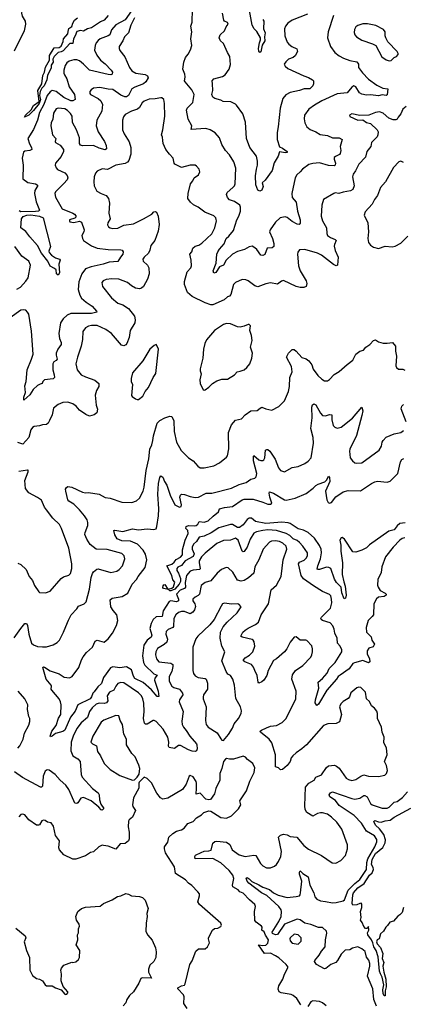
# Model space of a CAD drawing. Extents: x 1995161 to 2088924, y 769148 to 906007.
# Tile 160 of 256: x 2050053 to 2053969, y 796817 to 806870. Entities that reach past the tile are written whole.
import ezdxf

# ---------------------------------------------------------------- set-up
doc = ezdxf.new("R2010")
doc.units = 0

msp = doc.modelspace()

# ---------------------------------------------------------------- linework, layer by layer
at = {"layer": '0CON20XD'}
for points in [[(2049999, 806551), (2050059, 806671), (2050103, 806755), (2050117, 806823), (2050113, 806855), (2050083, 806905), (2050075, 806935), (2050077, 806955), (2050097, 806995), (2050076, 807055), (2049979, 807145)], [(2051217, 806993), (2051131, 806869), (2051033, 806817), (2050989, 806765), (2050973, 806715), (2050956, 806704), (2050875, 806675), (2050855, 806657), (2050835, 806633), (2050822, 806605), (2050818, 806558), (2050839, 806509), (2050879, 806455), (2050925, 806418), (2050988, 806355), (2050999, 806335), (2050997, 806313), (2050983, 806307), (2050955, 806310), (2050765, 806354), (2050706, 806415), (2050665, 806448), (2050635, 806461), (2050605, 806461), (2050559, 806445), (2050535, 806428), (2050517, 806403), (2050505, 806355), (2050504, 806324), (2050509, 806305), (2050535, 806265), (2050559, 806185), (2050613, 806105), (2050621, 806055), (2050595, 806040), (2050575, 806042), (2050504, 806074), (2050425, 806137), (2050385, 806146), (2050365, 806134), (2050335, 806095), (2050298, 806005), (2050255, 805922), (2050236, 805845), (2050193, 805747), (2050135, 805655), (2050153, 805603), (2050174, 805565), (2050176, 805545), (2050158, 805535), (2050105, 805526), (2050093, 805517), (2050079, 805455), (2050090, 805385), (2050086, 805245), (2050135, 805209), (2050215, 805193), (2050233, 805185), (2050237, 805177), (2050207, 805125), (2050204, 805095), (2050221, 805011), (2050254, 804925), (2050244, 804916), (2050215, 804910), (2050065, 804908), (2050047, 804917)], [(2053255, 806912), (2053202, 806745), (2053194, 806685), (2053227, 806597), (2053269, 806535), (2053315, 806500), (2053358, 806478), (2053425, 806453), (2053495, 806440), (2053513, 806415), (2053512, 806382), (2053552, 806328), (2053613, 806263), (2053700, 806200), (2053759, 806169), (2053813, 806163), (2053806, 806104), (2053795, 806097), (2053755, 806102), (2053715, 806091), (2053635, 806101), (2053595, 806099), (2053545, 806109), (2053522, 806122), (2053485, 806184), (2053465, 806194), (2053445, 806181), (2053395, 806122), (2053295, 806111), (2053138, 806042), (2053063, 805997), (2053005, 805955), (2052960, 805895), (2052956, 805856), (2052963, 805815), (2052985, 805776), (2053018, 805748), (2053075, 805726), (2053119, 805699), (2053194, 805686), (2053245, 805664), (2053313, 805663), (2053346, 805645), (2053325, 805575), (2053330, 805535), (2053326, 805504), (2053317, 805493), (2053276, 805474), (2053265, 805462), (2053264, 805445), (2053277, 805405), (2053275, 805385), (2053265, 805379), (2053205, 805380), (2053115, 805407), (2053045, 805402), (2053005, 805392), (2052939, 805345), (2052918, 805315), (2052882, 805285), (2052866, 805255), (2052830, 805095), (2052836, 805055), (2052874, 805005), (2052890, 804915), (2052918, 804825), (2052918, 804792), (2052905, 804780), (2052885, 804783), (2052835, 804808), (2052785, 804850), (2052763, 804857), (2052712, 804848), (2052665, 804801), (2052610, 804725), (2052604, 804705), (2052633, 804635), (2052646, 804584), (2052646, 804554), (2052629, 804541), (2052581, 804538), (2052555, 804471), (2052535, 804462), (2052515, 804466), (2052475, 804522), (2052455, 804541), (2052425, 804556), (2052395, 804552), (2052347, 804523), (2052275, 804504), (2052225, 804477), (2052162, 804415), (2052132, 804365), (2052093, 804347), (2052055, 804290), (2052035, 804283), (2052028, 804305), (2052059, 804385), (2052066, 804475), (2052075, 804500), (2052092, 804528), (2052139, 804581), (2052160, 804635), (2052189, 804661), (2052235, 804718), (2052270, 804825), (2052290, 804865), (2052307, 804915), (2052308, 804955), (2052301, 804975), (2052246, 805015), (2052195, 805030), (2052173, 805055), (2052166, 805084), (2052171, 805105), (2052230, 805155), (2052245, 805173), (2052252, 805195), (2052258, 805355), (2052239, 805419), (2052195, 805491), (2052154, 805535), (2052118, 805595), (2052092, 805665), (2052050, 805715), (2051996, 805746), (2051955, 805758), (2051805, 805750), (2051811, 805785), (2051774, 805854), (2051756, 805945), (2051764, 805965), (2051819, 806025), (2051834, 806105), (2051812, 806155), (2051742, 806235), (2051737, 806245), (2051738, 806262), (2051744, 806286), (2051740, 806315), (2051719, 806365), (2051728, 806435), (2051745, 806485), (2051772, 806518), (2051797, 806563), (2051809, 806605), (2051799, 806675), (2051809, 806745), (2051801, 806805), (2051814, 806845), (2051818, 806975)], [(2052990, 806925), (2052836, 806865), (2052792, 806835), (2052766, 806805), (2052755, 806775), (2052761, 806705), (2052785, 806641), (2052800, 806620), (2052832, 806595), (2052881, 806571), (2052890, 806545), (2052865, 806501), (2052844, 806485), (2052796, 806465), (2052770, 806440), (2052754, 806415), (2052762, 806395), (2052791, 806371), (2052955, 806295), (2053000, 806280), (2053043, 806255), (2053051, 806245), (2053054, 806215), (2053046, 806195), (2053016, 806165), (2052957, 806163), (2052910, 806145), (2052815, 806126), (2052769, 806101), (2052739, 806065), (2052711, 805965), (2052693, 805775), (2052682, 805718), (2052681, 805645), (2052705, 805570), (2052735, 805558), (2052782, 805525), (2052782, 805515), (2052765, 805510), (2052705, 805522), (2052693, 805477), (2052651, 805409), (2052629, 805331), (2052559, 805231), (2052527, 805205), (2052540, 805165), (2052525, 805130), (2052505, 805118), (2052485, 805130), (2052465, 805185), (2052460, 805275), (2052469, 805345), (2052481, 805385), (2052481, 805425), (2052469, 805475), (2052404, 805565), (2052370, 805655), (2052359, 805825), (2052330, 805910), (2052268, 805998), (2052255, 806008), (2052210, 806030), (2052130, 806035), (2052105, 806049), (2052045, 806064), (2052025, 806079), (2052016, 806105), (2052024, 806145), (2052021, 806215), (2052018, 806245), (2052034, 806265), (2052125, 806291), (2052150, 806305), (2052191, 806365), (2052205, 806412), (2052198, 806495), (2052173, 806535), (2052134, 806625), (2052103, 806655), (2052091, 806685), (2052101, 806715), (2052144, 806755), (2052160, 806795), (2052182, 806825), (2052175, 806842), (2052145, 806854), (2052136, 806866), (2052124, 806935)], [(2052535, 806872), (2052547, 806853), (2052543, 806775), (2052560, 806735), (2052551, 806695), (2052554, 806655), (2052530, 806610), (2052515, 806543), (2052505, 806534), (2052495, 806547), (2052491, 806575), (2052500, 806635), (2052512, 806665), (2052512, 806685), (2052475, 806749), (2052446, 806776), (2052426, 806815), (2052398, 806965)], [(2050955, 806912), (2050916, 806865), (2050878, 806848), (2050785, 806786), (2050745, 806777), (2050705, 806753), (2050675, 806760), (2050635, 806748), (2050621, 806705), (2050602, 806675), (2050595, 806628), (2050565, 806626), (2050498, 806552), (2050475, 806540), (2050445, 806534), (2050405, 806495), (2050391, 806465), (2050396, 806435), (2050373, 806407), (2050373, 806377), (2050365, 806355), (2050337, 806303), (2050329, 806255), (2050302, 806195), (2050279, 806171), (2050262, 806138), (2050256, 806096), (2050266, 806055), (2050252, 806015), (2050195, 805942), (2050146, 805894), (2050103, 805873), (2050111, 805895), (2050171, 805949), (2050195, 805995), (2050252, 806035), (2050239, 806145), (2050279, 806215), (2050290, 806300), (2050305, 806335), (2050317, 806385), (2050356, 806455), (2050358, 806505), (2050405, 806583), (2050455, 806585), (2050475, 806598), (2050496, 806646), (2050500, 806675), (2050544, 806725), (2050548, 806748), (2050555, 806780), (2050585, 806800), (2050594, 806835), (2050614, 806865), (2050642, 806888)], [(2051225, 806888), (2051189, 806815), (2051164, 806736), (2051122, 806695), (2051107, 806653), (2051070, 806595), (2051068, 806575), (2051076, 806555), (2051125, 806490)], [(2053825, 806450), (2053845, 806453), (2053875, 806482), (2053900, 806495), (2053917, 806513), (2053918, 806525), (2053906, 806546), (2053812, 806645), (2053790, 806685), (2053784, 806705), (2053783, 806745), (2053768, 806768), (2053690, 806810), (2053605, 806827), (2053555, 806826), (2053505, 806810), (2053485, 806796), (2053471, 806769), (2053468, 806738), (2053474, 806715), (2053490, 806695), (2053545, 806661), (2053654, 806624), (2053688, 806605), (2053750, 806490), (2053795, 806460), (2053825, 806450)], [(2051125, 806490), (2051175, 806380), (2051199, 806349), (2051240, 806325), (2051335, 806310), (2051359, 806295), (2051364, 806275), (2051340, 806235), (2051318, 806215), (2051228, 806182), (2051199, 806165), (2051163, 806097), (2051145, 806081), (2051125, 806081), (2051085, 806098), (2051005, 806156), (2050955, 806160), (2050872, 806178), (2050805, 806171), (2050783, 806155), (2050770, 806135), (2050770, 806115), (2050776, 806105), (2050855, 806065), (2050880, 806040), (2050899, 806005), (2050890, 805935), (2050840, 805845), (2050834, 805785), (2050854, 805725), (2050920, 805625), (2050935, 805585), (2050939, 805551), (2050925, 805540), (2050865, 805557), (2050805, 805585), (2050695, 805583), (2050675, 805590), (2050664, 805606), (2050664, 805665), (2050634, 805745), (2050591, 805821), (2050587, 805885), (2050573, 805913), (2050542, 805942), (2050515, 805958), (2050445, 805967), (2050425, 805961), (2050399, 805915), (2050392, 805855), (2050375, 805815), (2050370, 805785), (2050387, 805695), (2050422, 805655), (2050416, 805625), (2050420, 805615), (2050467, 805587), (2050501, 805545), (2050500, 805525), (2050476, 805474), (2050417, 805405), (2050416, 805385), (2050426, 805356), (2050440, 805340), (2050515, 805305), (2050539, 805279), (2050544, 805255), (2050539, 805235), (2050504, 805196), (2050417, 805113), (2050411, 805095), (2050417, 805057), (2050485, 804939), (2050595, 804894), (2050613, 804883), (2050626, 804866), (2050626, 804855), (2050615, 804842), (2050562, 804825), (2050560, 804815), (2050566, 804806), (2050605, 804800), (2050665, 804814), (2050685, 804803), (2050710, 804725), (2050708, 804705), (2050688, 804665), (2050693, 804635), (2050705, 804614), (2050785, 804562), (2050845, 804538), (2050955, 804523), (2051085, 804521), (2051098, 804518), (2051110, 804500), (2051106, 804474), (2051081, 804445), (2051055, 804402), (2050965, 804395), (2050905, 804375), (2050782, 804348), (2050724, 804325), (2050688, 804275), (2050656, 804194), (2050650, 804115), (2050666, 804056), (2050685, 804025), (2050731, 803985), (2050793, 803945), (2050838, 803895), (2050839, 803885), (2050785, 803869), (2050575, 803870), (2050537, 803853), (2050498, 803815), (2050471, 803775), (2050453, 803665), (2050458, 803615), (2050475, 803575), (2050475, 803555), (2050443, 803505), (2050427, 803465), (2050424, 803445), (2050434, 803405), (2050425, 803391), (2050401, 803375), (2050390, 803355), (2050390, 803295), (2050406, 803244), (2050409, 803215), (2050394, 803204), (2050305, 803192), (2050288, 803175), (2050281, 803155), (2050263, 803147), (2050235, 803136), (2050191, 803095), (2050155, 803041), (2050094, 802984), (2050094, 803015), (2050111, 803065), (2050107, 803133), (2050120, 803175), (2050128, 803295), (2050175, 803405), (2050190, 803455), (2050175, 803690), (2050145, 803863), (2050134, 803885), (2050115, 803903), (2050095, 803909), (2050065, 803903), (2049955, 803824)], [(2052915, 804136), (2052875, 804147), (2052745, 804206), (2052725, 804200), (2052685, 804168), (2052615, 804182), (2052565, 804172), (2052485, 804141), (2052455, 804152), (2052384, 804204), (2052363, 804213), (2052325, 804216), (2052255, 804188), (2052236, 804165), (2052207, 804065), (2052195, 804048), (2052175, 804039), (2052140, 804010), (2052025, 803960), (2052005, 803958), (2051945, 803979), (2051814, 804044), (2051765, 804085), (2051736, 804165), (2051736, 804195), (2051764, 804295), (2051799, 804335), (2051807, 804355), (2051802, 804415), (2051790, 804475), (2051809, 804501), (2051822, 804538), (2051843, 804557), (2051881, 804569), (2051911, 804589), (2052015, 804682), (2052044, 804745), (2052062, 804815), (2052060, 804830), (2052056, 804846), (2052036, 804866), (2051943, 804903), (2051875, 804954), (2051828, 804978), (2051796, 805005), (2051770, 805045), (2051772, 805095), (2051797, 805195), (2051822, 805225), (2051834, 805256), (2051878, 805285), (2051892, 805315), (2051884, 805344), (2051859, 805375), (2051843, 805383), (2051794, 805386), (2051705, 805359), (2051636, 805396), (2051629, 805405), (2051621, 805455), (2051581, 805495), (2051544, 805544), (2051519, 805605), (2051515, 805635), (2051511, 805671), (2051501, 805695), (2051515, 805745), (2051534, 805885), (2051532, 806015), (2051526, 806056), (2051505, 806073), (2051495, 806073), (2051435, 806060), (2051375, 806058), (2051325, 806037), (2051305, 806020), (2051276, 805974), (2051255, 805955), (2051196, 805934), (2051130, 805900), (2051112, 805878), (2051101, 805845), (2051102, 805745), (2051119, 805705), (2051171, 805621), (2051189, 805565), (2051187, 805495), (2051167, 805433), (2051155, 805415), (2051129, 805401), (2051035, 805383), (2050950, 805340), (2050895, 805347), (2050845, 805322), (2050828, 805302), (2050814, 805265), (2050809, 805215), (2050814, 805174), (2050839, 805119), (2050884, 805094), (2050935, 805075), (2050960, 805045), (2050971, 804995), (2050964, 804895), (2050977, 804835), (2050954, 804795), (2050950, 804775), (2050960, 804755), (2050976, 804746), (2051005, 804739), (2051055, 804742), (2051115, 804772), (2051215, 804785), (2051318, 804835), (2051402, 804885), (2051422, 804908), (2051435, 804913), (2051450, 804905), (2051466, 804865), (2051477, 804777), (2051468, 804712), (2051434, 804615), (2051392, 804565), (2051382, 804515), (2051368, 804485), (2051324, 804445), (2051311, 804425), (2051314, 804405), (2051358, 804365), (2051372, 804335), (2051374, 804275), (2051358, 804222), (2051316, 804144), (2051295, 804128), (2051275, 804122), (2051235, 804130), (2051195, 804151), (2051154, 804185), (2051065, 804221), (2050995, 804223), (2050935, 804217), (2050904, 804205), (2050890, 804185), (2050898, 804145), (2050991, 804031), (2051055, 803977), (2051105, 803958), (2051165, 803921), (2051224, 803844), (2051231, 803805), (2051229, 803775), (2051182, 803698), (2051170, 803625), (2051147, 803565), (2051135, 803549), (2051115, 803540), (2051094, 803545), (2050989, 803665), (2050934, 803705), (2050845, 803747), (2050785, 803747), (2050755, 803740), (2050726, 803725), (2050697, 803685), (2050693, 803605), (2050681, 803535), (2050642, 803425), (2050627, 803355), (2050639, 803295), (2050682, 803245), (2050725, 803223), (2050820, 803190), (2050862, 803155), (2050861, 803125), (2050837, 803083), (2050822, 803035), (2050834, 802934), (2050846, 802894), (2050840, 802855), (2050815, 802834), (2050765, 802823), (2050729, 802839), (2050665, 802884), (2050629, 802925), (2050596, 802946), (2050545, 802965), (2050495, 802962), (2050445, 802942), (2050397, 802903), (2050386, 802835), (2050358, 802778), (2050345, 802750), (2050328, 802735), (2050285, 802734), (2050255, 802722), (2050200, 802715), (2050184, 802706), (2050168, 802682), (2050145, 802605), (2050085, 802536), (2050035, 802554)], [(2053999, 805985), (2053964, 805956), (2053945, 805910), (2053916, 805874), (2053906, 805855), (2053894, 805847), (2053865, 805846), (2053820, 805865), (2053764, 805915), (2053725, 805929), (2053685, 805921), (2053616, 805894), (2053525, 805891), (2053445, 805909), (2053420, 805895), (2053425, 805880), (2053505, 805844), (2053556, 805846), (2053595, 805819), (2053635, 805810), (2053702, 805745), (2053712, 805725), (2053711, 805695), (2053702, 805675), (2053646, 805615), (2053638, 805575), (2053596, 805524), (2053583, 805465), (2053516, 805395), (2053482, 805325), (2053458, 805292), (2053452, 805265), (2053469, 805175), (2053453, 805137), (2053429, 805121), (2053355, 805110), (2053310, 805095), (2053275, 805102), (2053260, 805095), (2053156, 805035), (2053139, 804975), (2053131, 804865), (2053145, 804815), (2053184, 804745), (2053188, 804685), (2053195, 804667), (2053225, 804645), (2053275, 804626), (2053284, 804615), (2053266, 804575), (2053264, 804556), (2053273, 804513), (2053304, 804445), (2053296, 804364), (2053285, 804356), (2053255, 804369), (2053134, 804464), (2053094, 804485), (2052965, 804524), (2052910, 804520), (2052892, 804495), (2052889, 804475), (2052900, 804355), (2052917, 804305), (2052976, 804205), (2052984, 804175), (2052978, 804145), (2052955, 804134), (2052915, 804136)], [(2053972, 805412), (2053945, 805426), (2053925, 805417), (2053868, 805362), (2053787, 805215), (2053737, 805155), (2053706, 805075), (2053676, 805035), (2053650, 804985), (2053581, 804909), (2053571, 804875), (2053608, 804795), (2053613, 804705), (2053608, 804635), (2053614, 804595), (2053635, 804567), (2053665, 804547), (2053715, 804534)], [(2050445, 804260), (2050430, 804275), (2050424, 804315), (2050409, 804329), (2050365, 804353), (2050340, 804405), (2050275, 804486), (2050235, 804565), (2050155, 804651), (2050116, 804706), (2050063, 804743), (2050070, 804835), (2050090, 804860), (2050125, 804873), (2050166, 804876), (2050255, 804865), (2050292, 804845), (2050366, 804555), (2050352, 804505), (2050354, 804494), (2050378, 804465), (2050417, 804437), (2050458, 804425), (2050467, 804415), (2050452, 804375), (2050459, 804285), (2050445, 804260)], [(2053715, 804534), (2053785, 804556), (2053855, 804552), (2053885, 804557), (2053943, 804587), (2054015, 804658)], [(2050025, 804118), (2050061, 804139), (2050115, 804200), (2050138, 804235), (2050164, 804365), (2050146, 804405), (2050075, 804455), (2050004, 804555)], [(2051935, 803088), (2051945, 803092), (2051985, 803117), (2052021, 803155), (2052065, 803184), (2052115, 803199), (2052175, 803198), (2052245, 803244), (2052273, 803275), (2052305, 803280), (2052345, 803296), (2052373, 803317), (2052404, 803356), (2052423, 803413), (2052431, 803465), (2052411, 803525), (2052427, 803595), (2052420, 803645), (2052404, 803695), (2052410, 803745), (2052397, 803757), (2052385, 803757), (2052345, 803740), (2052305, 803732), (2052275, 803734), (2052204, 803764), (2052165, 803768), (2052135, 803759), (2052042, 803698), (2051960, 803600), (2051943, 803565), (2051929, 803505), (2051921, 803415), (2051894, 803305), (2051894, 803284), (2051906, 803255), (2051892, 803192), (2051896, 803155), (2051925, 803092), (2051935, 803088)], [(2049995, 800558), (2050064, 800655), (2050105, 800704), (2050115, 800706), (2050125, 800701), (2050134, 800684), (2050145, 800595), (2050175, 800503), (2050195, 800486), (2050235, 800471), (2050285, 800466), (2050325, 800466), (2050394, 800486), (2050435, 800510), (2050458, 800535), (2050500, 800615), (2050542, 800715), (2050550, 800740), (2050580, 800795), (2050638, 800855), (2050655, 800881), (2050710, 800905), (2050730, 800925), (2050765, 801055), (2050781, 801175), (2050795, 801217), (2050807, 801233), (2050840, 801260), (2050855, 801264), (2050984, 801226), (2051045, 801240), (2051070, 801255), (2051101, 801295), (2051126, 801365), (2051121, 801395), (2051095, 801418), (2050945, 801462), (2050835, 801464), (2050773, 801513), (2050738, 801565), (2050719, 801615), (2050720, 801635), (2050747, 801705), (2050750, 801735), (2050741, 801765), (2050713, 801803), (2050665, 801865), (2050605, 801924), (2050555, 801955), (2050545, 801966), (2050523, 802055), (2050522, 802078), (2050530, 802095), (2050545, 802102), (2050585, 802097), (2050695, 802047), (2050725, 802039), (2050755, 802041), (2050865, 802026), (2050925, 801991), (2050975, 801984), (2051096, 801944), (2051198, 801942), (2051245, 801958), (2051276, 801985), (2051314, 802056), (2051324, 802096), (2051344, 802267), (2051371, 802385), (2051380, 802485), (2051402, 802528), (2051412, 802572), (2051418, 802622), (2051455, 802751), (2051485, 802778), (2051535, 802806), (2051585, 802823), (2051605, 802820), (2051625, 802775), (2051630, 802665), (2051653, 802555), (2051700, 802470), (2051776, 802395), (2051825, 802366), (2051871, 802311), (2051895, 802295), (2051935, 802293), (2052036, 802314), (2052093, 802347), (2052165, 802404), (2052173, 802417), (2052187, 802487), (2052184, 802655), (2052216, 802734), (2052255, 802781), (2052317, 802793), (2052354, 802836), (2052414, 802876), (2052479, 802881), (2052507, 802905), (2052525, 802912), (2052565, 802896), (2052626, 802884), (2052699, 802921), (2052755, 802977), (2052797, 803073), (2052808, 803125), (2052812, 803215), (2052836, 803275), (2052829, 803329), (2052778, 803425), (2052796, 803465), (2052835, 803504), (2052855, 803504), (2052877, 803487), (2052932, 803422), (2052976, 803406), (2053004, 803385), (2053034, 803345), (2053050, 803300), (2053098, 803238), (2053138, 803198), (2053165, 803182), (2053195, 803184), (2053215, 803196), (2053265, 803247), (2053315, 803279), (2053395, 803349), (2053454, 803395), (2053485, 803455), (2053525, 803484), (2053564, 803496), (2053587, 803525), (2053626, 803554), (2053664, 803595), (2053685, 803601), (2053715, 803581), (2053765, 803567), (2053805, 803566), (2053860, 803575), (2053888, 803535), (2053888, 803485), (2053899, 803435), (2053894, 803335), (2053899, 803319), (2053921, 803301), (2053963, 803303), (2053985, 803290)], [(2051251, 802991), (2051265, 802992), (2051310, 803025), (2051334, 803075), (2051368, 803115), (2051415, 803218), (2051442, 803258), (2051469, 803505), (2051461, 803531), (2051445, 803552), (2051425, 803543), (2051383, 803507), (2051310, 803385), (2051204, 803265), (2051190, 803205), (2051192, 803175), (2051204, 803145), (2051194, 803034), (2051201, 803021), (2051235, 802998), (2051251, 802991)], [(2051337, 801413), (2051315, 801452), (2051255, 801515), (2051185, 801547), (2051095, 801550), (2051049, 801569), (2051025, 801610), (2051014, 801656), (2051025, 801659), (2051105, 801645), (2051205, 801670), (2051265, 801662), (2051355, 801670), (2051424, 801666), (2051445, 801673), (2051454, 801696), (2051470, 801805), (2051472, 801875), (2051463, 802025), (2051470, 802135), (2051485, 802197), (2051495, 802211), (2051515, 802198), (2051531, 802155), (2051555, 802118), (2051588, 802015), (2051638, 801918), (2051685, 801894), (2051701, 801899), (2051706, 801915), (2051689, 801995), (2051694, 802016), (2051705, 802026), (2051735, 802023), (2051795, 802001), (2051845, 801992), (2051880, 801995), (2051956, 802034), (2052015, 802037), (2052215, 802085), (2052295, 802125), (2052365, 802144), (2052413, 802177), (2052455, 802190), (2052468, 802202), (2052475, 802235), (2052440, 802365), (2052440, 802410), (2052445, 802419), (2052495, 802376), (2052515, 802368), (2052535, 802368), (2052545, 802375), (2052555, 802395), (2052564, 802475), (2052575, 802482), (2052585, 802482), (2052606, 802465), (2052662, 802382), (2052694, 802295), (2052715, 802266), (2052755, 802254), (2052835, 802298), (2052895, 802309), (2052965, 802340), (2052998, 802362), (2053029, 802395), (2053052, 802545), (2053049, 802605), (2053026, 802695), (2053039, 802805), (2053034, 802915), (2053043, 802937), (2053055, 802946), (2053076, 802936), (2053125, 802852), (2053145, 802829), (2053175, 802824), (2053215, 802838), (2053238, 802835), (2053241, 802785), (2053254, 802725), (2053270, 802710), (2053295, 802699), (2053335, 802711), (2053450, 802800), (2053545, 802912), (2053556, 802876), (2053545, 802827), (2053493, 802625), (2053425, 802486), (2053421, 802465), (2053426, 802395), (2053450, 802365), (2053475, 802346), (2053495, 802341), (2053545, 802346), (2053724, 802476), (2053747, 802515), (2053754, 802555), (2053764, 802575), (2053795, 802609), (2053875, 802642), (2053945, 802654), (2053971, 802675)], [(2053999, 802765), (2053946, 802895), (2053954, 802925), (2053970, 802940)], [(2053987, 801733), (2053934, 801726), (2053906, 801703), (2053875, 801662), (2053823, 801647), (2053625, 801507), (2053595, 801479), (2053545, 801452), (2053485, 801432), (2053455, 801436), (2053370, 801565), (2053345, 801584), (2053335, 801581), (2053323, 801555), (2053332, 801505), (2053330, 801445), (2053349, 801325), (2053345, 801205), (2053362, 801132), (2053377, 801085), (2053387, 800995), (2053379, 800965), (2053365, 800958), (2053342, 801018), (2053334, 801075), (2053288, 801125), (2053268, 801158), (2053231, 801265), (2053208, 801278), (2053185, 801281), (2053115, 801256), (2053100, 801255), (2053091, 801261), (2053097, 801295), (2053123, 801365), (2053133, 801425), (2053130, 801465), (2053113, 801503), (2053064, 801575), (2052997, 801635), (2052949, 801659), (2052895, 801673), (2052815, 801725), (2052795, 801732), (2052729, 801741), (2052565, 801726), (2052462, 801748), (2052419, 801779), (2052395, 801782), (2052375, 801768), (2052335, 801713), (2052296, 801684), (2052275, 801685), (2052225, 801715), (2052205, 801715), (2052085, 801680), (2052009, 801631), (2051935, 801595), (2051885, 801585), (2051858, 801542), (2051829, 801515), (2051813, 801485), (2051813, 801465), (2051833, 801415), (2051825, 801390), (2051744, 801345), (2051704, 801296), (2051669, 801281), (2051657, 801265), (2051657, 801245), (2051675, 801218), (2051696, 801165), (2051695, 801135), (2051682, 801105), (2051636, 801055), (2051595, 801038), (2051585, 801038), (2051572, 801052), (2051522, 801062), (2051514, 801074), (2051519, 801091), (2051525, 801101), (2051535, 801102), (2051567, 801057), (2051605, 801066), (2051622, 801078), (2051637, 801127), (2051615, 801150), (2051606, 801195), (2051556, 801295), (2051605, 801311), (2051630, 801330), (2051650, 801360), (2051695, 801382), (2051714, 801405), (2051715, 801458), (2051743, 801555), (2051772, 801625), (2051768, 801655), (2051750, 801675), (2051754, 801696), (2051775, 801707), (2051835, 801702), (2051855, 801707), (2051871, 801719), (2051885, 801746), (2051935, 801739), (2051978, 801752), (2052028, 801802), (2052082, 801845), (2052094, 801876), (2052145, 801890), (2052225, 801898), (2052325, 801966), (2052345, 801974), (2052436, 801976), (2052535, 801945), (2052585, 801922), (2052615, 801922), (2052628, 801935), (2052607, 801995), (2052601, 802035), (2052605, 802050), (2052645, 802035), (2052755, 801967), (2052775, 801965), (2052865, 801983), (2052979, 802031), (2053048, 802085), (2053075, 802114), (2053101, 802129), (2053169, 802151), (2053188, 802172), (2053205, 802208), (2053216, 802194), (2053218, 802155), (2053175, 802055), (2053187, 801967), (2053202, 801942), (2053215, 801932), (2053235, 801939), (2053282, 801998), (2053355, 802048), (2053407, 802063), (2053532, 802058), (2053646, 802134), (2053678, 802152), (2053705, 802159), (2053805, 802148), (2053835, 802157), (2053912, 802235), (2053941, 802355), (2053955, 802381), (2053975, 802390)], [(2050035, 801321), (2050065, 801307), (2050119, 801255), (2050151, 801185), (2050183, 801145), (2050203, 801093), (2050247, 801027), (2050255, 801023), (2050315, 801018), (2050365, 801036), (2050476, 801164), (2050500, 801180), (2050555, 801198), (2050573, 801217), (2050584, 801266), (2050586, 801315), (2050556, 801475), (2050480, 801675), (2050458, 801715), (2050391, 801781), (2050325, 801866), (2050305, 801894), (2050274, 801963), (2050235, 801993), (2050148, 802038), (2050112, 802082), (2050106, 802165), (2050140, 802255), (2050139, 802269), (2050132, 802272), (2050045, 802256)], [(2053985, 801580), (2053958, 801572), (2053935, 801555), (2053867, 801483), (2053789, 801385), (2053751, 801285), (2053742, 801225), (2053711, 801155), (2053706, 801095), (2053712, 801075), (2053733, 801043), (2053785, 801013), (2053794, 801005), (2053794, 800995), (2053775, 800981), (2053715, 800974), (2053695, 800957), (2053667, 800905), (2053664, 800795), (2053653, 800775), (2053612, 800735), (2053590, 800665), (2053594, 800615), (2053640, 800570), (2053649, 800535), (2053674, 800495), (2053662, 800468), (2053618, 800452), (2053602, 800425), (2053601, 800395), (2053624, 800345), (2053628, 800312), (2053615, 800304), (2053555, 800326), (2053472, 800305), (2053455, 800295), (2053417, 800243), (2053325, 800179), (2053305, 800165), (2053289, 800135), (2053187, 800025), (2053105, 799883), (2053085, 799868), (2053070, 799895), (2053073, 799925), (2053108, 800045), (2053099, 800105), (2053145, 800145), (2053191, 800199), (2053213, 800247), (2053275, 800307), (2053342, 800415), (2053341, 800435), (2053325, 800475), (2053299, 800505), (2053295, 800555), (2053269, 800605), (2053265, 800646), (2053250, 800680), (2053221, 800711), (2053145, 800735), (2053130, 800745), (2053127, 800755), (2053135, 800769), (2053225, 800860), (2053240, 800915), (2053237, 800953), (2053228, 800988), (2053215, 801002), (2053145, 801033), (2053051, 801091), (2052952, 801162), (2052925, 801195), (2052899, 801315), (2052910, 801330), (2052957, 801353), (2052979, 801371), (2052992, 801395), (2052991, 801425), (2052944, 801495), (2052911, 801531), (2052885, 801552), (2052845, 801570), (2052812, 801602), (2052773, 801623), (2052676, 801656), (2052585, 801662), (2052535, 801655), (2052469, 801641), (2052443, 801627), (2052405, 801566), (2052375, 801483), (2052345, 801439), (2052335, 801436), (2052323, 801443), (2052297, 801517), (2052283, 801555), (2052255, 801575), (2052205, 801555), (2052135, 801551), (2052065, 801522), (2051945, 801424), (2051910, 801385), (2051886, 801345), (2051884, 801325), (2051895, 801265), (2051891, 801255), (2051825, 801248), (2051795, 801238), (2051756, 801194), (2051744, 801125), (2051747, 801075), (2051736, 801064), (2051690, 801045), (2051653, 801005), (2051673, 800955), (2051675, 800935), (2051655, 800926), (2051595, 800936), (2051579, 800931), (2051517, 800833), (2051507, 800775), (2051445, 800773), (2051416, 800745), (2051396, 800705), (2051383, 800655), (2051402, 800585), (2051395, 800565), (2051355, 800535), (2051322, 800485), (2051308, 800375), (2051318, 800308), (2051329, 800279), (2051421, 800191), (2051457, 800177), (2051433, 800147), (2051429, 800125), (2051468, 800015), (2051475, 799960), (2051455, 799961), (2051399, 800029), (2051313, 800103), (2051230, 800145), (2051215, 800167), (2051193, 800233), (2051143, 800263), (2051075, 800253), (2051005, 800261), (2050979, 800251), (2050909, 800155), (2050888, 800092), (2050851, 800059), (2050812, 800008), (2050799, 799995), (2050787, 799955), (2050772, 799935), (2050647, 799873), (2050620, 799810), (2050571, 799749), (2050515, 799616), (2050495, 799602), (2050419, 799581), (2050386, 799554), (2050368, 799548), (2050363, 799555), (2050380, 799605), (2050426, 799663), (2050450, 799740), (2050473, 799777), (2050476, 799875), (2050471, 799905), (2050456, 799936), (2050380, 800025), (2050374, 800035), (2050379, 800065), (2050374, 800075), (2050323, 800135), (2050288, 800255), (2050295, 800262), (2050305, 800259), (2050363, 800223), (2050455, 800190), (2050506, 800156), (2050560, 800150), (2050589, 800165), (2050656, 800255), (2050683, 800335), (2050700, 800365), (2050735, 800410), (2050795, 800464), (2050824, 800526), (2050845, 800534), (2050915, 800516), (2050955, 800549), (2050999, 800605), (2051041, 800685), (2051056, 800735), (2051044, 800795), (2051007, 800837), (2050984, 800875), (2050975, 800948), (2050997, 800963), (2051098, 800982), (2051156, 801015), (2051201, 801105), (2051245, 801154), (2051264, 801186), (2051334, 801275), (2051351, 801355), (2051337, 801413)], [(2052922, 796812), (2052882, 796875), (2052845, 796906), (2052825, 796916), (2052723, 796933), (2052703, 796943), (2052692, 796972), (2052697, 797005), (2052741, 797075), (2052755, 797124), (2052793, 797195), (2052774, 797225), (2052700, 797290), (2052665, 797313), (2052615, 797340), (2052552, 797335), (2052492, 797425), (2052535, 797416), (2052565, 797420), (2052585, 797440), (2052593, 797475), (2052562, 797522), (2052548, 797558), (2052526, 797575), (2052529, 797605), (2052523, 797615), (2052467, 797657), (2052454, 797674), (2052451, 797765), (2052462, 797815), (2052455, 797835), (2052398, 797885), (2052335, 797952), (2052300, 797965), (2052282, 797985), (2052228, 798015), (2052225, 798035), (2052238, 798102), (2052230, 798135), (2052192, 798182), (2052105, 798260), (2052025, 798305), (2051844, 798304), (2051840, 798325), (2051849, 798341), (2051906, 798366), (2051938, 798382), (2051985, 798385), (2052008, 798392), (2052025, 798463), (2052045, 798478), (2052065, 798482), (2052165, 798472), (2052200, 798450), (2052221, 798395), (2052292, 798342), (2052355, 798326), (2052445, 798340), (2052465, 798336), (2052511, 798255), (2052535, 798231), (2052572, 798212), (2052615, 798211), (2052655, 798229), (2052674, 798245), (2052696, 798275), (2052718, 798325), (2052726, 798376), (2052696, 798525), (2052714, 798545), (2052745, 798553), (2052785, 798546), (2052815, 798532), (2052883, 798523), (2052955, 798438), (2053002, 798402), (2053133, 798337), (2053242, 798262), (2053281, 798259), (2053331, 798285), (2053378, 798335), (2053401, 798405), (2053399, 798445), (2053341, 798605), (2053290, 798675), (2053235, 798727), (2053195, 798757), (2053145, 798772), (2053125, 798773), (2053095, 798764), (2053045, 798738), (2052984, 798774), (2052969, 798805), (2052964, 798844), (2052970, 799035), (2053004, 799076), (2053060, 799105), (2053075, 799135), (2053135, 799161), (2053186, 799235), (2053205, 799252), (2053267, 799257), (2053289, 799249), (2053315, 799227), (2053385, 799126), (2053411, 799111), (2053445, 799103), (2053485, 799111), (2053535, 799148), (2053565, 799159), (2053615, 799146), (2053716, 799144), (2053780, 799155), (2053798, 799172), (2053807, 799205), (2053797, 799255), (2053778, 799295), (2053803, 799365), (2053799, 799435), (2053772, 799485), (2053774, 799545), (2053754, 799595), (2053748, 799645), (2053705, 799735), (2053706, 799785), (2053699, 799809), (2053675, 799842), (2053643, 799865), (2053625, 799908), (2053595, 799937), (2053584, 800005), (2053535, 800052), (2053515, 800054), (2053495, 800048), (2053432, 799998), (2053419, 799955), (2053405, 799939), (2053355, 799909), (2053332, 799885), (2053319, 799855), (2053339, 799775), (2053318, 799702), (2053285, 799683), (2053198, 799682), (2053154, 799665), (2052981, 799465), (2052935, 799424), (2052874, 799386), (2052840, 799355), (2052826, 799335), (2052814, 799296), (2052782, 799255), (2052735, 799213), (2052715, 799210), (2052695, 799230), (2052665, 799243), (2052664, 799364), (2052628, 799488), (2052601, 799525), (2052510, 799595), (2052509, 799605), (2052523, 799617), (2052571, 799639), (2052615, 799656), (2052675, 799664), (2052733, 799695), (2052775, 799734), (2052873, 799937), (2052874, 800015), (2052831, 800135), (2052838, 800182), (2052870, 800225), (2052945, 800276), (2053025, 800361), (2053037, 800385), (2053042, 800415), (2053044, 800445), (2053036, 800476), (2052985, 800531), (2052975, 800536), (2052916, 800536), (2052875, 800568), (2052855, 800567), (2052815, 800513), (2052780, 800445), (2052756, 800414), (2052676, 800345), (2052643, 800327), (2052588, 800225), (2052575, 800175), (2052545, 800127), (2052525, 800109), (2052496, 800096), (2052486, 800105), (2052478, 800175), (2052454, 800225), (2052439, 800259), (2052420, 800285), (2052350, 800315), (2052338, 800325), (2052337, 800335), (2052355, 800354), (2052399, 800381), (2052432, 800415), (2052452, 800475), (2052447, 800517), (2052437, 800535), (2052425, 800542), (2052323, 800565), (2052309, 800575), (2052332, 800615), (2052355, 800637), (2052385, 800659), (2052462, 800695), (2052492, 800718), (2052517, 800795), (2052594, 800905), (2052620, 801050), (2052674, 801095), (2052724, 801185), (2052744, 801355), (2052781, 801465), (2052772, 801495), (2052739, 801525), (2052705, 801541), (2052665, 801549), (2052625, 801547), (2052605, 801534), (2052539, 801465), (2052494, 801355), (2052455, 801284), (2052442, 801218), (2052390, 801170), (2052345, 801143), (2052315, 801136), (2052277, 801147), (2052229, 801229), (2052182, 801272), (2052160, 801275), (2052114, 801256), (2052070, 801220), (2052005, 801139), (2051948, 801122), (2051905, 801093), (2051888, 801005), (2051875, 800990), (2051844, 800975), (2051820, 800955), (2051820, 800935), (2051841, 800905), (2051849, 800878), (2051839, 800845), (2051821, 800819), (2051795, 800803), (2051735, 800827), (2051705, 800827), (2051673, 800817), (2051646, 800795), (2051628, 800755), (2051622, 800675), (2051615, 800665), (2051568, 800645), (2051547, 800623), (2051544, 800595), (2051561, 800545), (2051555, 800515), (2051528, 800492), (2051461, 800449), (2051443, 800415), (2051440, 800385), (2051449, 800345), (2051472, 800312), (2051595, 800300), (2051615, 800285), (2051617, 800265), (2051605, 800215), (2051578, 800165), (2051579, 800115), (2051605, 800065), (2051625, 800052), (2051685, 800035), (2051716, 799995), (2051719, 799975), (2051683, 799927), (2051680, 799905), (2051722, 799805), (2051707, 799707), (2051713, 799675), (2051725, 799645), (2051753, 799613), (2051790, 799555), (2051858, 799478), (2051863, 799465), (2051864, 799426), (2051857, 799405), (2051845, 799399), (2051815, 799401), (2051775, 799415), (2051695, 799461), (2051675, 799458), (2051635, 799428), (2051580, 799440), (2051573, 799453), (2051575, 799495), (2051564, 799545), (2051519, 799625), (2051445, 799703), (2051425, 799714), (2051415, 799713), (2051355, 799676), (2051337, 799677), (2051327, 799687), (2051316, 799735), (2051325, 799805), (2051320, 799890), (2051310, 799935), (2051297, 799965), (2051265, 799997), (2051115, 800099), (2051085, 800103), (2051055, 800091), (2051034, 800066), (2051014, 800026), (2050971, 800005), (2050945, 799965), (2050952, 799915), (2050938, 799895), (2050915, 799887), (2050865, 799891)], [(2052135, 799511), (2052185, 799572), (2052225, 799635), (2052241, 799679), (2052288, 799735), (2052314, 799785), (2052319, 799815), (2052308, 799855), (2052259, 799939), (2052246, 800075), (2052230, 800135), (2052205, 800174), (2052179, 800189), (2052160, 800215), (2052117, 800325), (2052148, 800415), (2052117, 800475), (2052101, 800555), (2052104, 800615), (2052130, 800670), (2052170, 800720), (2052272, 800815), (2052313, 800875), (2052291, 800901), (2052280, 800905), (2052215, 800903), (2052145, 800914), (2052123, 800907), (2052109, 800881), (2052040, 800745), (2051995, 800690), (2051873, 800577), (2051852, 800548), (2051822, 800465), (2051820, 800225), (2051826, 800195), (2051845, 800171), (2051875, 800155), (2051947, 800145), (2051958, 800135), (2051969, 800095), (2051969, 800035), (2051931, 799975), (2051926, 799954), (2051927, 799935), (2051957, 799855), (2051949, 799715), (2051956, 799675), (2051976, 799645), (2052069, 799589), (2052105, 799527), (2052118, 799515), (2052135, 799511)], [(2050035, 799432), (2050055, 799457), (2050088, 799525), (2050101, 799585), (2050145, 799668), (2050158, 799705), (2050158, 799735), (2050147, 799757), (2050132, 799828), (2050136, 799874), (2050129, 799889), (2050104, 799935), (2050039, 800015)], [(2050865, 799891), (2050835, 799882), (2050793, 799845), (2050766, 799805), (2050745, 799745), (2050680, 799690), (2050635, 799633), (2050598, 799555), (2050580, 799495), (2050576, 799405), (2050595, 799355), (2050645, 799322), (2050672, 799295), (2050681, 799165), (2050691, 799135), (2050795, 799020), (2050855, 798975), (2050866, 798955), (2050868, 798905), (2050881, 798861), (2050913, 798815), (2050895, 798800), (2050885, 798802), (2050860, 798830), (2050781, 798895), (2050705, 798928), (2050677, 798923), (2050648, 798875), (2050635, 798868), (2050615, 798871), (2050606, 798895), (2050555, 799010), (2050525, 799055), (2050466, 799106), (2050415, 799162), (2050355, 799208), (2050335, 799211), (2050312, 799198), (2050294, 799146), (2050285, 799045), (2050275, 799035), (2050265, 799034), (2050082, 799132), (2050001, 799191)], [(2051205, 799106), (2051225, 799110), (2051253, 799135), (2051274, 799166), (2051278, 799225), (2051270, 799260), (2051232, 799342), (2051197, 799377), (2051144, 799465), (2051142, 799525), (2051115, 799575), (2051104, 799675), (2051079, 799715), (2051065, 799762), (2051035, 799766), (2050913, 799717), (2050885, 799696), (2050799, 799555), (2050780, 799495), (2050795, 799476), (2050837, 799457), (2050849, 799399), (2050879, 799355), (2050914, 799275), (2050975, 799215), (2051075, 799153), (2051205, 799106)], [(2052042, 797592), (2052075, 797596), (2052107, 797613), (2052112, 797625), (2052105, 797645), (2051889, 797835), (2051872, 797865), (2051888, 797925), (2051887, 797945), (2051873, 797965), (2051809, 798029), (2051775, 798054), (2051747, 798087), (2051642, 798152), (2051635, 798221), (2051540, 798365), (2051531, 798405), (2051533, 798425), (2051565, 798472), (2051577, 798523), (2051615, 798561), (2051655, 798586), (2051705, 798599), (2051731, 798615), (2051768, 798662), (2051823, 798685), (2051858, 798722), (2051909, 798751), (2051934, 798776), (2051985, 798791), (2052005, 798789), (2052033, 798773), (2052105, 798726), (2052165, 798716), (2052217, 798743), (2052287, 798813), (2052309, 798855), (2052299, 798895), (2052367, 798995), (2052404, 799095), (2052447, 799185), (2052455, 799230), (2052434, 799275), (2052378, 799318), (2052359, 799339), (2052335, 799349), (2052235, 799321), (2052195, 799320), (2052165, 799327), (2052155, 799320), (2052132, 799295), (2052116, 799225), (2052096, 799175), (2052096, 799105), (2052055, 799022), (2052043, 798967), (2052001, 798909), (2051985, 798903), (2051955, 798910), (2051895, 798974), (2051854, 798964), (2051857, 799025), (2051858, 799075), (2051853, 799093), (2051825, 799139), (2051795, 799153), (2051783, 799145), (2051754, 799065), (2051715, 799010), (2051565, 798922), (2051515, 798911), (2051489, 798925), (2051452, 798972), (2051397, 799077), (2051355, 799122), (2051324, 799136), (2051274, 799086), (2051269, 799075), (2051268, 799025), (2051214, 798925), (2051203, 798853), (2051208, 798835), (2051234, 798795), (2051205, 798729), (2051171, 798699), (2051164, 798686), (2051162, 798628), (2051171, 798575), (2051169, 798505), (2051163, 798487), (2051130, 798460), (2051080, 798455), (2051035, 798402), (2050955, 798432), (2050910, 798440), (2050895, 798441), (2050861, 798425), (2050805, 798374), (2050775, 798367), (2050725, 798333), (2050625, 798299), (2050595, 798299), (2050505, 798343), (2050459, 798395), (2050453, 798415), (2050458, 798485), (2050419, 798539), (2050399, 798635), (2050375, 798671), (2050338, 798678), (2050312, 798695), (2050295, 798698), (2050280, 798690), (2050255, 798651), (2050245, 798645), (2050225, 798645), (2050145, 798702), (2050105, 798751), (2050085, 798760), (2050065, 798754), (2050045, 798731)], [(2053697, 796797), (2053670, 796865), (2053659, 796975), (2053604, 797105), (2053626, 797205), (2053626, 797235), (2053617, 797267), (2053595, 797299), (2053579, 797355), (2053546, 797385), (2053504, 797404), (2053451, 797389), (2053425, 797372), (2053375, 797369), (2053335, 797329), (2053299, 797265), (2053280, 797245), (2053228, 797222), (2053179, 797181), (2053165, 797178), (2053083, 797225), (2053064, 797255), (2053066, 797265), (2053112, 797318), (2053135, 797359), (2053172, 797405), (2053174, 797475), (2053190, 797545), (2053186, 797565), (2053145, 797600), (2053105, 797601), (2053025, 797631), (2052965, 797645), (2052915, 797678), (2052885, 797685), (2052756, 797634), (2052685, 797530), (2052665, 797528), (2052635, 797540), (2052631, 797555), (2052697, 797663), (2052721, 797715), (2052726, 797765), (2052722, 797782), (2052697, 797817), (2052577, 797927), (2052520, 797955), (2052393, 798055), (2052375, 798076), (2052366, 798104), (2052375, 798112), (2052395, 798097), (2052422, 798072), (2052495, 798038), (2052534, 798014), (2052605, 797990), (2052645, 797955), (2052691, 797931), (2052785, 797908), (2052875, 797917), (2052908, 797925), (2052916, 797935), (2052921, 797955), (2052935, 798075), (2052910, 798145), (2052909, 798165), (2052915, 798179), (2052943, 798153), (2052998, 798118), (2053016, 798035), (2053055, 797955), (2053066, 797916), (2053085, 797889), (2053125, 797872), (2053175, 797868), (2053245, 797853), (2053285, 797855), (2053355, 797874), (2053369, 797885), (2053408, 797982), (2053475, 798051), (2053525, 798092), (2053595, 798195), (2053598, 798265), (2053606, 798304), (2053677, 798425), (2053698, 798475), (2053699, 798499), (2053675, 798537), (2053595, 798585), (2053542, 798665), (2053468, 798745), (2053316, 798846), (2053277, 798897), (2053218, 798935), (2053214, 798955), (2053225, 798977), (2053245, 798988), (2053443, 798917), (2053475, 798913), (2053525, 798920), (2053565, 798950), (2053575, 798950), (2053599, 798935), (2053622, 798895), (2053635, 798866), (2053653, 798853), (2053755, 798818), (2053805, 798820), (2053825, 798830), (2053875, 798880), (2053905, 798888), (2053962, 798928), (2054013, 798985)], [(2053970, 797805), (2053959, 797755), (2053935, 797730), (2053912, 797718), (2053870, 797665), (2053832, 797655), (2053809, 797621), (2053790, 797605), (2053768, 797565), (2053738, 797535), (2053722, 797485), (2053704, 797476), (2053697, 797455), (2053701, 797435), (2053738, 797398), (2053761, 797335), (2053754, 797285), (2053770, 797245), (2053762, 797205), (2053770, 797145), (2053790, 797075), (2053796, 796995), (2053785, 796955), (2053785, 796902), (2053775, 796904), (2053765, 796927), (2053762, 796965), (2053770, 797015), (2053754, 797094), (2053735, 797127), (2053726, 797155), (2053712, 797302), (2053693, 797365), (2053667, 797405), (2053658, 797445), (2053643, 797475), (2053606, 797525), (2053604, 797546), (2053616, 797575), (2053615, 797610), (2053598, 797592), (2053582, 797592), (2053565, 797610), (2053551, 797651), (2053532, 797675), (2053538, 797705), (2053533, 797765), (2053547, 797805), (2053545, 797840), (2053538, 797848), (2053527, 797847), (2053495, 797833), (2053455, 797830), (2053448, 797845), (2053454, 797935), (2053460, 797955), (2053505, 798005), (2053571, 798049), (2053625, 798137), (2053651, 798159), (2053664, 798195), (2053660, 798215), (2053644, 798246), (2053650, 798295), (2053685, 798358), (2053761, 798419), (2053785, 798465), (2053787, 798497), (2053770, 798550), (2053728, 798608), (2053687, 798645), (2053668, 798685), (2053678, 798692), (2053715, 798680), (2053745, 798675), (2053785, 798689), (2053835, 798698), (2053875, 798729), (2054045, 798819)], [(2050015, 797593), (2050110, 797515), (2050117, 797495), (2050100, 797455), (2050124, 797365), (2050152, 797295), (2050158, 797165), (2050185, 797111), (2050225, 797080), (2050255, 797074), (2050285, 797056), (2050313, 797015), (2050328, 797005), (2050385, 797007), (2050420, 796985), (2050478, 796965), (2050515, 796922), (2050525, 796917), (2050535, 796920), (2050546, 796935), (2050544, 796945), (2050498, 796998), (2050478, 797058), (2050479, 797125), (2050472, 797165), (2050480, 797185), (2050505, 797216), (2050585, 797247), (2050595, 797243), (2050625, 797252), (2050652, 797275), (2050662, 797295), (2050666, 797365), (2050628, 797425), (2050646, 797475), (2050643, 797525), (2050653, 797547), (2050654, 797586), (2050663, 797615), (2050660, 797635), (2050633, 797675), (2050626, 797715), (2050648, 797765), (2050685, 797796), (2050725, 797810), (2050875, 797818), (2050910, 797845), (2050996, 797884), (2051052, 797918), (2051086, 797924), (2051135, 797948), (2051165, 797942), (2051195, 797924), (2051275, 797918), (2051307, 797907), (2051335, 797880), (2051363, 797795), (2051351, 797745), (2051354, 797715), (2051344, 797645), (2051342, 797562), (2051362, 797522), (2051405, 797472), (2051439, 797395), (2051446, 797354), (2051443, 797295), (2051422, 797255), (2051383, 797217), (2051369, 797175), (2051368, 797145), (2051400, 797085), (2051305, 797088), (2051289, 797081), (2051268, 797032), (2051214, 796946), (2051174, 796906), (2051147, 796865), (2051138, 796832), (2051109, 796801)], [(2051764, 796774), (2051728, 796825), (2051731, 796895), (2051725, 796913), (2051667, 796975), (2051668, 796985), (2051705, 797006), (2051735, 797014), (2051741, 797025), (2051790, 797225), (2051815, 797262), (2051850, 797360), (2051878, 797382), (2051945, 797385), (2051972, 797405), (2051992, 797445), (2051980, 797485), (2051982, 797495), (2052023, 797575), (2052042, 797592)], [(2052895, 797431), (2052925, 797461), (2052926, 797495), (2052895, 797526), (2052855, 797534), (2052814, 797495), (2052810, 797485), (2052816, 797465), (2052835, 797440), (2052895, 797431)], [(2053182, 796802), (2053145, 796832), (2053115, 796846), (2053045, 796852), (2053025, 796842), (2052995, 796794)]]:
    msp.add_lwpolyline(points, dxfattribs=at)

doc.saveas('drawing.dxf')
